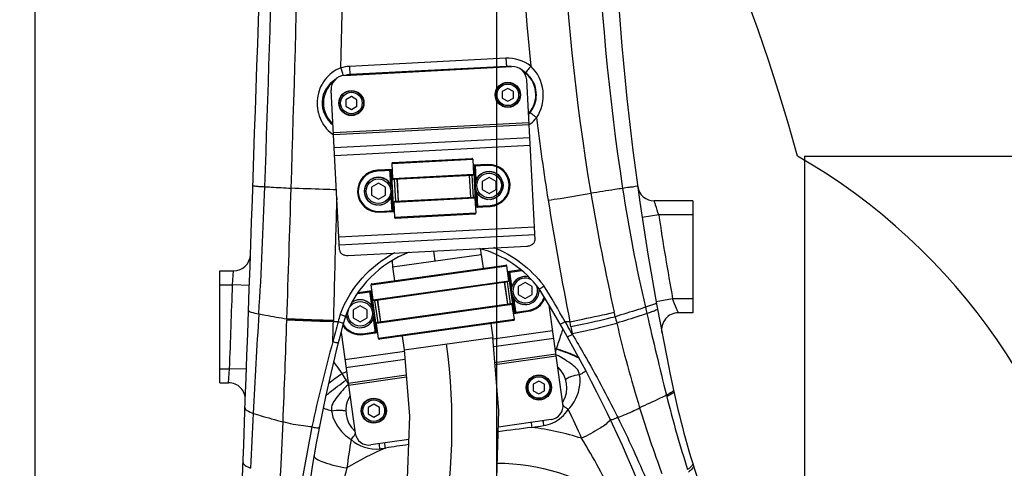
# Model space of a CAD drawing. Header units: millimetres. Extents: x 0 to 8410, y 0 to 5940.
# Tile 101 of 122: x 4708 to 5060, y 4448 to 4608. Entities that reach past the tile are written whole.
import ezdxf

# ---------------------------------------------------------------- set-up
doc = ezdxf.new("R2010")
doc.units = ezdxf.units.MM
doc.header["$LTSCALE"] = 462.55
doc.linetypes.add('CENTER', pattern=[0.6, 0.375, -0.075, 0.075, -0.075])
doc.layers.get('0').update_dxf_attribs({"linetype": 'CONTINUOUS'})
for name, color, linetype in [('204102000021_DXF_AXIS', 7, 'CONTINUOUS'), ('204102000021_DXF_DIMENSION', 7, 'CONTINUOUS'), ('304102000222DXF_CONTINUOUS_LINE', 7, 'CONTINUOUS'), ('304105000086DXF_CONTINUOUS_LINE', 7, 'CONTINUOUS'), ('304105000088DXF_CONTINUOUS_LINE', 7, 'CONTINUOUS'), ('304109000014DXF_CONTINUOUS_LINE', 7, 'CONTINUOUS'), ('304109000016DXF_CONTINUOUS_LINE', 7, 'CONTINUOUS'), ('501023000017DXF_CONTINUOUS_LINE', 7, 'CONTINUOUS'), ('501023000027DXF_CONTINUOUS_LINE', 7, 'CONTINUOUS'), ('604006000002DXF_CONTINUOUS_LINE', 7, 'CONTINUOUS'), ('604006000006DXF_CONTINUOUS_LINE', 7, 'CONTINUOUS'), ('R6-1500_CABLDXF_CONTINUOUS_LINE', 7, 'CONTINUOUS')]:
    doc.layers.add(name, color=color, linetype=linetype)
doc.styles.get("Standard").update_dxf_attribs({"font": 'txt', "width": 0.7})
doc.dimstyles.new('DIMSTYLE_1', dxfattribs={"dimtxt": 65, "dimasz": 50, "dimexe": 1, "dimexo": 0, "dimgap": 1.625, "dimtad": 1, "dimdsep": 46, "dimtxsty": 'Standard', "dimblk": '_FILLED', "dimblk1": '_FILLED', "dimblk2": '_FILLED', "dimcen": 0.09, "dimclrt": 5, "dimazin": 2, "dimtp": 0.5, "dimtm": 0.5, "dimtfac": 1, "dimtofl": 0, "dimtmove": 0, "dimatfit": 3, "dimldrblk": '_FILLED', "dimfxl": 0, "dimtolj": 1, "dimarcsym": 0})
doc.dimstyles.new('DIMSTYLE_11', dxfattribs={"dimtxt": 65, "dimasz": 50, "dimexe": 1, "dimexo": 0, "dimgap": 1.625, "dimtad": 0, "dimtih": 1, "dimtoh": 1, "dimdsep": 46, "dimtxsty": 'Standard', "dimblk": '_FILLED', "dimblk1": '_FILLED', "dimblk2": '_FILLED', "dimcen": 0.09, "dimclrt": 5, "dimazin": 2, "dimtp": 0.8, "dimtm": 0.8, "dimtfac": 1, "dimtofl": 0, "dimtmove": 0, "dimatfit": 3, "dimldrblk": '_FILLED', "dimfxl": 0, "dimtolj": 1, "dimarcsym": 0})
doc.dimstyles.new('DIMSTYLE_16', dxfattribs={"dimtxt": 65, "dimasz": 50, "dimexe": 1, "dimexo": 0, "dimgap": 1.625, "dimtad": 1, "dimdec": 1, "dimdsep": 46, "dimtxsty": 'Standard', "dimblk": '_FILLED', "dimblk1": '_FILLED', "dimblk2": '_FILLED', "dimcen": 0.09, "dimclrt": 5, "dimazin": 2, "dimtp": 2, "dimtm": 2, "dimtfac": 1, "dimtdec": 1, "dimtofl": 0, "dimtmove": 0, "dimatfit": 3, "dimldrblk": '_FILLED', "dimfxl": 0, "dimtolj": 1, "dimarcsym": 0})
doc.dimstyles.new('DIMSTYLE_3', dxfattribs={"dimtxt": 65, "dimasz": 50, "dimexe": 1, "dimexo": 0, "dimgap": 1.625, "dimtad": 1, "dimdsep": 46, "dimtxsty": 'Standard', "dimblk": '_FILLED', "dimblk1": '_FILLED', "dimblk2": '_FILLED', "dimcen": 0.09, "dimclrt": 5, "dimazin": 2, "dimtp": 0.8, "dimtm": 0.8, "dimtfac": 1, "dimtofl": 0, "dimtmove": 0, "dimatfit": 3, "dimldrblk": '_FILLED', "dimfxl": 0, "dimtolj": 1, "dimarcsym": 0})
doc.dimstyles.new('DIMSTYLE_4', dxfattribs={"dimtxt": 65, "dimasz": 50, "dimexe": 1, "dimexo": 0, "dimgap": 1.625, "dimtad": 1, "dimdsep": 46, "dimtxsty": 'Standard', "dimblk": '_FILLED', "dimblk1": '_FILLED', "dimblk2": '_FILLED', "dimcen": 0.09, "dimclrt": 5, "dimazin": 2, "dimtp": 1.2, "dimtm": 1.2, "dimtfac": 1, "dimtofl": 0, "dimtmove": 0, "dimatfit": 3, "dimldrblk": '_FILLED', "dimfxl": 0, "dimtolj": 1, "dimarcsym": 0})
doc.dimstyles.new('DIMSTYLE_7', dxfattribs={"dimtxt": 65, "dimasz": 50, "dimexe": 1, "dimexo": 0, "dimgap": 1.625, "dimtad": 0, "dimtih": 1, "dimtoh": 1, "dimdec": 1, "dimdsep": 46, "dimtxsty": 'Standard', "dimblk": '_FILLED', "dimblk1": '_FILLED', "dimblk2": '_FILLED', "dimcen": 0.09, "dimclrt": 5, "dimazin": 2, "dimtp": 0.5, "dimtm": 0.5, "dimtfac": 1, "dimtdec": 1, "dimtofl": 0, "dimtmove": 0, "dimatfit": 3, "dimldrblk": '_FILLED', "dimfxl": 0, "dimtolj": 1, "dimarcsym": 0})
doc.dimstyles.new('DIMSTYLE_8', dxfattribs={"dimtxt": 65, "dimasz": 50, "dimexe": 1, "dimexo": 0, "dimgap": 1.625, "dimtad": 0, "dimtih": 1, "dimtoh": 1, "dimdec": 1, "dimdsep": 46, "dimtxsty": 'Standard', "dimblk": '_FILLED', "dimblk1": '_FILLED', "dimblk2": '_FILLED', "dimcen": 0.09, "dimclrt": 5, "dimazin": 2, "dimtp": 0.8, "dimtm": 0.8, "dimtfac": 1, "dimtdec": 1, "dimtofl": 0, "dimtmove": 0, "dimatfit": 3, "dimldrblk": '_FILLED', "dimfxl": 0, "dimtolj": 1, "dimarcsym": 0})
doc.dimstyles.new('DIMSTYLE_9', dxfattribs={"dimtxt": 65, "dimasz": 50, "dimexe": 1, "dimexo": 0, "dimgap": 1.625, "dimtad": 0, "dimtih": 1, "dimtoh": 1, "dimdec": 1, "dimdsep": 46, "dimtxsty": 'Standard', "dimblk": '_FILLED', "dimblk1": '_FILLED', "dimblk2": '_FILLED', "dimcen": 0.09, "dimclrt": 5, "dimazin": 2, "dimtp": 1.2, "dimtm": 1.2, "dimtfac": 1, "dimtdec": 1, "dimtofl": 0, "dimtmove": 0, "dimatfit": 3, "dimldrblk": '_FILLED', "dimfxl": 0, "dimtolj": 1, "dimarcsym": 0})

# ---------------------------------------------------------------- blocks, each defined once
blk = doc.blocks.new('_FILLED')
at = {"color": 0, "linetype": 'ByBlock'}
blk.add_solid([(0, 0), (-1, 0.17), (-1, -0.17)], dxfattribs=at)
blk = doc.blocks.new('*D5')
at = {"layer": '204102000021_DXF_DIMENSION', "color": 2, "linetype": 'Continuous'}
for p, q in [((4759.48, 4948.26), (4173.79, 4948.26)), ((4183.79, 4948.26), (4183.79, 4658.26)), ((4183.79, 4368.26), (4183.79, 4658.26)), ((4736.47, 4368.26), (4173.79, 4368.26))]:
    blk.add_line(p, q, dxfattribs=at)
at = {"layer": '204102000021_DXF_DIMENSION', "color": 2, "linetype": 'Continuous', "xscale": 50, "yscale": 50, "zscale": 50}
for p, rotation in [((4183.79, 4948.26), 90), ((4183.79, 4368.26), 270)]:
    blk.add_blockref('_FILLED', p, dxfattribs=dict(at, rotation=rotation))
blk = doc.blocks.new('*D7')
at = {"layer": '204102000021_DXF_DIMENSION', "color": 2, "linetype": 'Continuous'}
for p, q in [((5054.77, 5253.86), (3942.64, 5253.86)), ((3952.64, 5253.86), (3952.64, 4586.31)), ((3952.64, 3918.76), (3952.64, 4586.31)), ((4562.92, 3918.76), (3942.64, 3918.76))]:
    blk.add_line(p, q, dxfattribs=at)
at = {"layer": '204102000021_DXF_DIMENSION', "color": 2, "linetype": 'Continuous', "xscale": 50, "yscale": 50, "zscale": 50}
for p, rotation in [((3952.64, 5253.86), 90), ((3952.64, 3918.76), 270)]:
    blk.add_blockref('_FILLED', p, dxfattribs=dict(at, rotation=rotation))
blk = doc.blocks.new('*D9')
at = {"layer": '204102000021_DXF_DIMENSION', "color": 2, "linetype": 'Continuous'}
for p, q in [((4713.77, 4123.76), (4713.77, 5357.32)), ((4878.77, 4368.26), (4878.77, 5357.32)), ((4713.77, 5347.32), (4796.27, 5347.32)), ((4878.77, 5347.32), (4796.27, 5347.32))]:
    blk.add_line(p, q, dxfattribs=at)
at = {"layer": '204102000021_DXF_DIMENSION', "color": 2, "linetype": 'Continuous', "xscale": 50, "yscale": 50, "zscale": 50, "rotation": 180}
blk.add_blockref('_FILLED', (4713.77, 5347.32), dxfattribs=at)
at = {"layer": '204102000021_DXF_DIMENSION', "color": 2, "linetype": 'Continuous', "xscale": 50, "yscale": 50, "zscale": 50}
blk.add_blockref('_FILLED', (4878.77, 5347.32), dxfattribs=at)
blk = doc.blocks.new('*D13')
at = {"layer": '204102000021_DXF_DIMENSION', "color": 2, "linetype": 'Continuous'}
for p, q in [((4988.77, 4559.26), (4988.77, 3708.33)), ((4988.77, 3708.33), (4925.67, 3543.01)), ((4925.67, 3543.01), (4925.67, 2879.85))]:
    blk.add_line(p, q, dxfattribs=at)
blk = doc.blocks.new('*D28')
at = {"layer": '204102000021_DXF_DIMENSION', "color": 2, "linetype": 'Continuous'}
blk.add_line((4878.77, 5664.21), (6289.17, 5664.21), dxfattribs=at)
blk = doc.blocks.new('*D29')
at = {"layer": '204102000021_DXF_DIMENSION', "color": 2, "linetype": 'Continuous'}
blk.add_line((4988.77, 4559.26), (6289.17, 4559.26), dxfattribs=at)
blk = doc.blocks.new('*D32')
at = {"layer": '204102000021_DXF_DIMENSION', "color": 2, "linetype": 'Continuous'}
blk.add_line((3796.72, 4871.97), (3796.72, 2879.85), dxfattribs=at)
blk = doc.blocks.new('*D33')
at = {"layer": '204102000021_DXF_DIMENSION', "color": 2, "linetype": 'Continuous'}
for p, q in [((4878.77, 5664.21), (6660.94, 5664.21)), ((6650.94, 5664.21), (6650.94, 4395.43)), ((6650.94, 3126.65), (6650.94, 4395.43)), ((5123.89, 3126.65), (6660.94, 3126.65))]:
    blk.add_line(p, q, dxfattribs=at)
at = {"layer": '204102000021_DXF_DIMENSION', "color": 2, "linetype": 'Continuous', "xscale": 50, "yscale": 50, "zscale": 50}
for p, rotation in [((6650.94, 5664.21), 90), ((6650.94, 3126.65), 270)]:
    blk.add_blockref('_FILLED', p, dxfattribs=dict(at, rotation=rotation))

msp = doc.modelspace()

# ---------------------------------------------------------------- linework, layer by layer
at = {"color": 2, "linetype": 'Continuous'}
for centre, radius, start, end in [((4876.272, 4368.258), 1295.948, 295, 180), ((4296.272, 4368.258), 715.948, 15.472705, 134.527295), ((4876.272, 4368.258), 220.411, 318.45899, 60.06166)]:
    msp.add_arc(centre, radius, start, end, dxfattribs=at)
at = {"layer": '204102000021_DXF_AXIS', "color": 7, "linetype": 'CENTER'}
msp.add_line((4878.774, 4368.258), (4878.774, 4510.566), dxfattribs=at)
at = {"layer": '304102000222DXF_CONTINUOUS_LINE', "color": 9, "linetype": 'Continuous'}
for p, q in [((4882.01, 4594.28), (4826.087, 4591.35)), ((4882.01, 4594.28), (4882.173, 4591.175)), ((4822.958, 4590.801), (4823.791, 4588.069)), ((4826.087, 4591.35), (4826.25, 4588.244)), ((4882.165, 4591.339), (4826.242, 4588.407)), ((4936.641, 4538.258), (4930.707, 4537.369)), ((4948.774, 4538.258), (4936.641, 4538.258)), ((4821.14, 4531.158), (4821.118, 4530.403)), ((4821.14, 4531.158), (4821.119, 4530.403)), ((4784.302, 4513.258), (4784.688, 4518.258)), ((4779.774, 4513.258), (4784.302, 4513.258)), ((4790.299, 4513.047), (4784.302, 4513.258)), ((4941.603, 4508.258), (4935.699, 4507.188)), ((4948.774, 4508.258), (4941.603, 4508.258)), ((4803.703, 4501.08), (4803.681, 4500.651)), ((4803.699, 4501.08), (4803.684, 4500.65)), ((4820.325, 4500.492), (4820.315, 4500.075)), ((4822.029, 4500.075), (4820.315, 4500.075)), ((4904.895, 4500.075), (4903.201, 4500.075)), ((4905.776, 4495.504), (4905.713, 4495.825)), ((4899.617, 4490.443), (4900.019, 4490.398)), ((4899.619, 4490.454), (4900.019, 4490.398)), ((4820.388, 4485.741), (4821.226, 4484.556)), ((4820.391, 4485.743), (4821.226, 4484.556)), ((4779.774, 4483.258), (4783.242, 4483.258)), ((4782.85, 4478.258), (4783.242, 4483.258)), ((4789.238, 4483.044), (4783.242, 4483.258)), ((4939.379, 4473.775), (4939.524, 4473.267)), ((4939.386, 4473.78), (4939.517, 4473.261)), ((4921.782, 4466.331), (4922.01, 4465.885)), ((4921.787, 4466.332), (4922.01, 4465.885))]:
    msp.add_line(p, q, dxfattribs=at)
at = {"layer": '304102000222DXF_CONTINUOUS_LINE', "color": 7, "linetype": 'Continuous'}
for p, q in [((4948.774, 4543.258), (4935.057, 4543.258)), ((4948.774, 4543.258), (4948.774, 4503.258)), ((4779.774, 4478.258), (4779.774, 4518.258)), ((4779.774, 4518.258), (4784.688, 4518.258)), ((4948.774, 4503.258), (4943.66, 4503.258)), ((4779.774, 4478.258), (4782.85, 4478.258))]:
    msp.add_line(p, q, dxfattribs=at)
for centre, radius, start, end in [((-60169.653, 6794.428), 65000, 357.89618353, 358.34587464), ((5919.683, 4685.447), 1000, 169.256485, 192.14245), ((4882.697, 4581.189), 10, 318.1312, 55.96336), ((4826.774, 4578.258), 10, 130.03852, 227.86886), ((4935.057, 4549.258), 6, 187.87493, 270), ((4861.984, 4487.719), 40, 36.95405, 74.6409), ((4784.688, 4524.258), 6, 270, 357.99831), ((4861.984, 4487.719), 40, 111.34391, 159.04549), ((4467.964, 4249.97), 500, 16.06311, 31.57345), ((5306.273, 4367.787), 500, 164.42651, 179.93689), ((4943.66, 4497.258), 6, 89.99912, 190.91339), ((4893.793, 4476.553), 10, 329.4111, 46.5889), ((4782.85, 4472.258), 6, 357.95244, 90), ((5235.344, 4538.207), 300, 192.14245, 205.48346), ((4834.774, 4468.258), 10, 149.4111, 226.5889)]:
    msp.add_arc(centre, radius, start, end, dxfattribs=at)
at = {"layer": '304102000222DXF_CONTINUOUS_LINE', "color": 9, "linetype": 'Continuous'}
for centre, radius, start, end in [((5750.518, 4678.064), 863.985, 175.247337, 185.755062), ((5691.605, 4676.56), 790.104, 174.806734, 189.512631), ((-24192.331, 5559.337), 29005.777, 358.0025626, 358.3939403), ((-10555.593, 5035.238), 15368.568, 358.1825105, 358.9238797), ((-15463.912, 5187.501), 20295.644, 358.315238, 358.7552425), ((5829.594, 4683.507), 916.015, 176.031927, 188.522999), ((4826.782, 4578.199), 13.169, 93.02446, 106.87825), ((4882.696, 4581.178), 10.176, 84.16183, 92.99416), ((4882.699, 4581.219), 10.134, 83.1163, 84.15499), ((4882.685, 4581.175), 10.181, 51.35124, 58.82817), ((4826.774, 4578.258), 10.163, 93, 103.11583), ((4882.354, 4580.765), 10.708, 39.82842, 51.34091), ((4882.703, 4581.18), 10.152, 316.85336, 321.42881), ((4882.663, 4581.231), 13.165, 308.75194, 321.38391), ((5753.785, 4678.803), 867.311, 187.006029, 188.975796), ((4882.713, 4581.176), 13.092, 305.32997, 306.88323), ((4882.731, 4581.153), 13.063, 306.88306, 308.7347), ((4826.928, 4576.973), 11.978, 233.89732, 235.03421), ((4826.895, 4576.926), 11.921, 235.03376, 236.65898), ((-15260.658, 5187.514), 20076.096, 358.0405845, 358.1740216), ((10751.967, 4359.531), 5933.31, 178.214807, 178.3424336), ((5702.954, 4679.104), 801.718, 189.55794, 192.656269), ((5933.207, 4707.253), 1048.974, 188.981719, 191.391092), ((5919.683, 4685.447), 994, 188.51553, 190.268343), ((11628.3, 4335.041), 6809.985, 178.3560956, 178.607841), ((-60169.653, 6794.428), 64994, 357.96214732, 357.98861049), ((4862.068, 4487.748), 41.895, 36.82417, 37.26706), ((4467.622, 4249.857), 502.333, 29.87518, 31.5713), ((7545.801, 4330.279), 2757.528, 176.411339, 177.151735), ((5306.724, 4367.689), 502.45, 164.42328, 164.72325), ((4861.8, 4487.753), 41.802, 158.71956, 159.17902), ((5259.467, 4579.563), 347.193, 192.9318, 193.32769), ((6452.015, 4851.915), 1559.176, 192.931893, 194.035426), ((-2534.618, 4751.278), 7342.581, 357.7596921, 358.0439182), ((2676.893, 4546.726), 2143.93, 358.562248, 358.75317), ((5313.62, 4366.813), 509.334, 164.8326, 165.66341), ((4462.615, 4248.881), 507.163, 29.0963, 29.68908), ((5584.741, 4629.127), 691.989, 190.895919, 191.106683), ((5386.044, 4608.926), 477.131, 193.2548, 197.01227), ((5202.895, 4394.165), 317.797, 161.42667, 162.37348), ((5752.682, 4210.389), 897.485, 161.34095, 161.484886), ((5259.397, 4369.321), 456.311, 164.28242, 168.22669), ((4925.009, 4482.836), 26.108, 163.48968, 165.31621), ((4890.271, 4466.691), 23.61, 65.35753, 66.30668), ((4880.116, 4334.142), 157.928, 110.41204, 111.0629), ((4853.161, 4435.2), 55.019, 128.79863, 128.97437), ((4806.223, 4466.95), 22.292, 29.96867, 33.26329), ((4806.581, 4467.16), 21.877, 29.36362, 29.95973), ((4841.703, 4459.215), 24.408, 130.79507, 131.29735), ((5336.088, 4572.391), 408.773, 194.03444, 197.83659), ((10971.547, 4157.259), 6187.639, 177.127866, 177.3101108), ((5349.141, 4597.816), 438.592, 197.03493, 200.27333), ((3730.501, 4506.4), 1072.678, 356.668308, 357.748057), ((4927.115, 4468.108), 36.332, 186.38465, 189.242), ((4928.051, 4468.239), 33.027, 186.22534, 189.27653), ((4893.517, 4475.419), 12.653, 278.81689, 294.32927), ((4559.995, 4285.43), 404.499, 22.839, 26.49499), ((5241.526, 4373.031), 438.059, 168.22484, 170.96369), ((5157.329, 2373.412), 2105.738, 97.259121, 97.587443), ((4878.485, 4361.06), 102.015, 72.55104, 82.8097), ((4808.222, 4451.398), 28.936, 6.3863, 10.02957), ((4808.731, 4451.47), 30.414, 6.42608, 9.93138), ((5213.876, 2035.623), 2448.131, 98.614285, 98.809293), ((4881.512, 4354.745), 108.798, 113.02681, 121.18519)]:
    msp.add_arc(centre, radius, start, end, dxfattribs=at)
for points in [[(4890.888, 4591.427), (4888.46, 4593.368), (4885.114, 4594.443), (4882.01, 4594.28)], [(4793.681, 4502.881), (4794.633, 4518.023), (4795.293, 4533.184), (4795.821, 4548.347)], [(4923.695, 4547.748), (4925.841, 4533.474), (4928.648, 4519.293), (4931.87, 4505.223)], [(4877.566, 4526.694), (4884.505, 4523.92), (4890.883, 4519.065), (4895.409, 4513.117)], [(4931.867, 4505.222), (4932.04, 4504.476), (4932.214, 4503.73), (4932.388, 4502.984)], [(4921.077, 4501.864), (4920.955, 4502.391), (4920.833, 4502.918), (4920.719, 4503.447)], [(4905.227, 4498.323), (4905.115, 4498.907), (4905.003, 4499.491), (4904.898, 4500.076)], [(4821.226, 4484.556), (4821.94, 4483.546), (4822.655, 4482.536), (4823.358, 4481.518)], [(4818.687, 4478.079), (4820.194, 4479.29), (4821.759, 4480.431), (4823.358, 4481.518)], [(4823.358, 4481.518), (4823.86, 4480.738), (4824.354, 4479.953), (4824.863, 4479.177)], [(4898.729, 4463.889), (4900.959, 4464.897), (4902.952, 4466.62), (4904.316, 4468.652)], [(4909.075, 4458.38), (4907.626, 4461.865), (4905.977, 4465.264), (4904.316, 4468.652)], [(4891.254, 4462.273), (4892.655, 4462.486), (4894.056, 4462.7), (4895.456, 4462.915)], [(4826.657, 4457.902), (4826.101, 4454.552), (4825.567, 4451.195), (4825.176, 4447.822)], [(4826.657, 4457.902), (4829.354, 4455.502), (4833.397, 4454.152), (4836.978, 4454.617)], [(4920.957, 4436.778), (4917.211, 4444.093), (4913.378, 4451.379), (4909.075, 4458.38)], [(4836.978, 4454.617), (4837.637, 4454.703), (4838.296, 4454.788), (4838.954, 4454.875)], [(4878.923, 4449.494), (4893.562, 4449.465), (4908.672, 4444.738), (4920.957, 4436.778)], [(4825.176, 4447.822), (4822.832, 4439.32), (4820.993, 4430.682), (4819.285, 4422.03)]]:
    msp.add_open_spline(points, degree=3, dxfattribs=at)
for points, knots in [([(4822.958, 4590.801), (4820.732, 4590.014), (4816.715, 4586.946), (4814.034, 4580.036), (4814.936, 4572.696), (4817.966, 4568.684), (4819.87, 4567.295)], [0, 0, 0, 0, 0.2494305, 0.4995369, 0.7510639, 1, 1, 1, 1]), ([(4890.888, 4591.427), (4890.675, 4591.161), (4890.06, 4590.394), (4889.448, 4589.624), (4889.043, 4589.127)], [0, 0, 0, 0, 0.347048, 1, 1, 1, 1]), ([(4892.95, 4573.014), (4894.815, 4575.719), (4896.497, 4582.732), (4893.307, 4589.199), (4890.888, 4591.427)], [0, 0, 0, 0, 0.4998201, 1, 1, 1, 1]), ([(4821.016, 4586.691), (4818.434, 4585.036), (4814.466, 4578.898), (4817.762, 4572.358), (4820.168, 4570.45)], [0, 0, 0, 0, 0.499828, 1, 1, 1, 1]), ([(4890.641, 4574.85), (4892.051, 4576.62), (4893.792, 4581.244), (4892.026, 4585.884), (4890.577, 4587.623)], [0, 0, 0, 0, 0.4999779, 1, 1, 1, 1]), ([(4892.95, 4573.014), (4892.683, 4573.227), (4891.913, 4573.839), (4891.147, 4574.455), (4890.641, 4574.85)], [0, 0, 0, 0, 0.3470184, 1, 1, 1, 1]), ([(4791.541, 4548.696), (4791.538, 4548.603), (4792.119, 4548.686), (4792.724, 4548.487), (4794.179, 4548.468), (4795.205, 4548.381), (4795.821, 4548.347)], [0, 0, 0, 0, 0.0650105, 0.2556762, 0.5693274, 1, 1, 1, 1]), ([(4795.821, 4548.338), (4796.575, 4548.295), (4799.716, 4548.119), (4802.857, 4547.947), (4805.244, 4547.819)], [0, 0, 0, 0, 0.2399943, 1, 1, 1, 1]), ([(4821.39, 4547.223), (4819.826, 4547.273), (4814.444, 4547.451), (4809.061, 4547.642), (4805.244, 4547.81)], [0, 0, 0, 0, 0.2904823, 1, 1, 1, 1]), ([(4923.695, 4547.748), (4922.787, 4547.605), (4919.011, 4547.013), (4915.234, 4546.426), (4912.366, 4545.983)], [0, 0, 0, 0, 0.2406637, 1, 1, 1, 1]), ([(4929.1, 4548.535), (4929.116, 4548.419), (4928.338, 4548.574), (4927.614, 4548.207), (4925.755, 4548.088), (4924.47, 4547.858), (4923.695, 4547.748)], [0, 0, 0, 0, 0.0644181, 0.2559669, 0.5704191, 1, 1, 1, 1]), ([(4897.095, 4543.488), (4898.537, 4543.717), (4903.63, 4544.532), (4908.721, 4545.361), (4912.366, 4545.983)], [0, 0, 0, 0, 0.2831886, 1, 1, 1, 1]), ([(4936.641, 4538.258), (4936.261, 4539.419), (4935.843, 4540.99), (4935.192, 4542.591), (4935.142, 4543.148), (4935.057, 4543.258)], [0, 0, 0, 0, 0.6988406, 0.9206731, 1, 1, 1, 1]), ([(4822.849, 4502.924), (4824.654, 4507.559), (4829.965, 4516.255), (4837.999, 4522.524), (4842.399, 4524.844)], [0, 0, 0, 0, 0.5000029, 1, 1, 1, 1]), ([(4931.87, 4505.223), (4931.014, 4504.946), (4927.425, 4503.797), (4923.824, 4502.689), (4921.077, 4501.864)], [0, 0, 0, 0, 0.2389537, 1, 1, 1, 1]), ([(4935.36, 4506.439), (4935.178, 4506.361), (4934.029, 4505.917), (4932.855, 4505.539), (4931.87, 4505.223)], [0, 0, 0, 0, 0.1604469, 1, 1, 1, 1]), ([(4935.789, 4506.694), (4935.797, 4506.648), (4935.587, 4506.553), (4935.471, 4506.486), (4935.36, 4506.439)], [0, 0, 0, 0, 0.2785393, 1, 1, 1, 1]), ([(4943.66, 4503.258), (4943.553, 4503.359), (4943.451, 4503.949), (4942.609, 4505.51), (4942.064, 4507.098), (4941.603, 4508.258)], [0, 0, 0, 0, 0.0819967, 0.3073598, 1, 1, 1, 1]), ([(4789.981, 4504.022), (4789.977, 4503.916), (4790.39, 4503.715), (4791.496, 4503.33), (4792.752, 4503.069), (4793.681, 4502.881)], [0, 0, 0, 0, 0.0808905, 0.2728828, 1, 1, 1, 1]), ([(4793.681, 4502.881), (4794.475, 4502.728), (4797.809, 4502.096), (4801.151, 4501.508), (4803.699, 4501.08)], [0, 0, 0, 0, 0.2385657, 1, 1, 1, 1]), ([(4904.895, 4500.075), (4906.416, 4500.383), (4911.698, 4501.468), (4916.974, 4502.582), (4920.717, 4503.447)], [0, 0, 0, 0, 0.2876686, 1, 1, 1, 1]), ([(4905.227, 4498.323), (4906.753, 4498.642), (4912.048, 4499.77), (4917.335, 4500.937), (4921.077, 4501.864)], [0, 0, 0, 0, 0.2878647, 1, 1, 1, 1]), ([(4932.384, 4502.982), (4931.531, 4502.697), (4927.954, 4501.515), (4924.363, 4500.376), (4921.624, 4499.528)], [0, 0, 0, 0, 0.2388035, 1, 1, 1, 1]), ([(4936.189, 4504.505), (4936.207, 4504.409), (4935.724, 4504.245), (4935.148, 4503.931), (4933.868, 4503.497), (4932.938, 4503.168), (4932.384, 4502.982)], [0, 0, 0, 0, 0.0710552, 0.262585, 0.5741263, 1, 1, 1, 1]), ([(4820.315, 4500.075), (4818.695, 4500.114), (4813.15, 4500.262), (4807.605, 4500.438), (4803.684, 4500.65)], [0, 0, 0, 0, 0.2922048, 1, 1, 1, 1]), ([(4820.325, 4500.492), (4818.706, 4500.532), (4813.162, 4500.684), (4807.619, 4500.865), (4803.699, 4501.08)], [0, 0, 0, 0, 0.292163, 1, 1, 1, 1]), ([(4822.029, 4500.075), (4822.481, 4499.952), (4823.141, 4499.699), (4823.667, 4499.704), (4823.944, 4499.54), (4823.958, 4499.589)], [0, 0, 0, 0, 0.7071996, 0.9234767, 1, 1, 1, 1]), ([(4903.201, 4500.075), (4902.796, 4499.843), (4902.225, 4499.432), (4901.717, 4499.306), (4901.492, 4499.076), (4901.467, 4499.12)], [0, 0, 0, 0, 0.7075483, 0.9236335, 1, 1, 1, 1]), ([(4905.713, 4495.825), (4907.248, 4496.152), (4912.568, 4497.314), (4917.879, 4498.53), (4921.624, 4499.528)], [0, 0, 0, 0, 0.2881721, 1, 1, 1, 1]), ([(4905.776, 4495.504), (4905.372, 4495.277), (4904.796, 4494.892), (4904.292, 4494.76), (4904.057, 4494.559), (4904.032, 4494.603)], [0, 0, 0, 0, 0.7073742, 0.9230846, 1, 1, 1, 1]), ([(4905.776, 4495.504), (4907.217, 4493.099), (4912.83, 4483.53), (4918.081, 4473.748), (4921.787, 4466.332)], [0, 0, 0, 0, 0.2526748, 1, 1, 1, 1]), ([(4820.148, 4492.933), (4820.6, 4492.817), (4821.26, 4492.605), (4821.788, 4492.596), (4822.072, 4492.482), (4822.085, 4492.532)], [0, 0, 0, 0, 0.7060644, 0.9220173, 1, 1, 1, 1]), ([(4899.978, 4490.255), (4899.985, 4490.279), (4899.999, 4490.326), (4900.012, 4490.374), (4900.019, 4490.398)], [0, 0, 0, 0, 0.5000239, 1, 1, 1, 1]), ([(4908.329, 4486.9), (4907.785, 4487.194), (4905.08, 4488.501), (4902.25, 4489.532), (4899.978, 4490.256)], [0, 0, 0, 0, 0.2058914, 1, 1, 1, 1]), ([(4908.16, 4487.184), (4907.619, 4487.47), (4904.979, 4488.722), (4902.222, 4489.712), (4900.019, 4490.398)], [0, 0, 0, 0, 0.2096809, 1, 1, 1, 1]), ([(4908.363, 4481.042), (4908.225, 4482.79), (4904.784, 4485.442), (4901.871, 4487.345), (4900.115, 4488.151)], [0, 0, 0, 0, 0.4757673, 1, 1, 1, 1]), ([(4908.363, 4481.042), (4907.26, 4480.996), (4905.596, 4480.537), (4904.172, 4479.931), (4903.37, 4479.441), (4903.427, 4479.236)], [0, 0, 0, 0, 0.6167047, 0.8812845, 1, 1, 1, 1]), ([(4904.316, 4468.652), (4905.079, 4469.529), (4907.698, 4473.061), (4909.006, 4477.848), (4908.363, 4481.042)], [0, 0, 0, 0, 0.2629078, 1, 1, 1, 1]), ([(4910.607, 4482.494), (4910.635, 4482.441), (4910.3, 4482.305), (4910.012, 4482.019), (4909.228, 4481.581), (4908.689, 4481.238), (4908.363, 4481.042)], [0, 0, 0, 0, 0.0670845, 0.2601876, 0.57457, 1, 1, 1, 1]), ([(4817.52, 4473.498), (4817.975, 4473.913), (4820.332, 4475.921), (4822.83, 4477.758), (4824.863, 4479.177)], [0, 0, 0, 0, 0.1989651, 1, 1, 1, 1]), ([(4825.594, 4477.553), (4824.127, 4476.265), (4821.802, 4473.608), (4819.292, 4469.994), (4819.675, 4468.252)], [0, 0, 0, 0, 0.5225309, 1, 1, 1, 1]), ([(4939.387, 4473.775), (4938.634, 4473.407), (4935.459, 4471.875), (4932.25, 4470.412), (4929.792, 4469.328)], [0, 0, 0, 0, 0.2378822, 1, 1, 1, 1]), ([(4941.697, 4475.214), (4941.587, 4475.109), (4940.869, 4474.548), (4940.059, 4474.124), (4939.387, 4473.778)], [0, 0, 0, 0, 0.1676029, 1, 1, 1, 1]), ([(4941.814, 4474.683), (4941.704, 4474.579), (4940.989, 4474.024), (4940.185, 4473.604), (4939.517, 4473.261)], [0, 0, 0, 0, 0.1674287, 1, 1, 1, 1]), ([(4941.94, 4475.641), (4941.954, 4475.578), (4941.889, 4475.404), (4941.772, 4475.286), (4941.697, 4475.214)], [0, 0, 0, 0, 0.3821708, 1, 1, 1, 1]), ([(4942.055, 4475.104), (4942.069, 4475.042), (4942.004, 4474.87), (4941.888, 4474.754), (4941.814, 4474.683)], [0, 0, 0, 0, 0.3811019, 1, 1, 1, 1]), ([(4904.316, 4468.652), (4903.765, 4469.028), (4903.092, 4469.531), (4902.484, 4470.108), (4902.367, 4470.231)], [0, 0, 0, 0, 0.7965082, 1, 1, 1, 1]), ([(4788.745, 4469.216), (4788.731, 4468.842), (4789.959, 4468.023), (4790.922, 4467.604), (4791.68, 4467.304)], [0, 0, 0, 0, 0.314343, 1, 1, 1, 1]), ([(4791.68, 4467.304), (4792.52, 4467.042), (4796.059, 4465.962), (4799.624, 4464.969), (4802.351, 4464.25)], [0, 0, 0, 0, 0.2377165, 1, 1, 1, 1]), ([(4816.685, 4469.294), (4816.67, 4469.22), (4817.06, 4469.1), (4817.86, 4468.725), (4818.926, 4468.462), (4819.675, 4468.252)], [0, 0, 0, 0, 0.0717053, 0.2662185, 1, 1, 1, 1]), ([(4819.675, 4468.252), (4820.742, 4468.458), (4822.43, 4468.52), (4823.88, 4468.348), (4824.772, 4468.2), (4824.777, 4468.008)], [0, 0, 0, 0, 0.6289805, 0.8888717, 1, 1, 1, 1]), ([(4819.675, 4468.252), (4820.003, 4465.136), (4822.438, 4461.113), (4825.747, 4458.511), (4826.657, 4457.902)], [0, 0, 0, 0, 0.7409629, 1, 1, 1, 1]), ([(4922.01, 4465.885), (4922.785, 4466.169), (4925.433, 4467.185), (4928.048, 4468.323), (4929.793, 4469.323)], [0, 0, 0, 0, 0.2910794, 1, 1, 1, 1]), ([(4812.685, 4462.426), (4811.664, 4462.529), (4808.191, 4462.939), (4804.714, 4463.518), (4802.351, 4464.25)], [0, 0, 0, 0, 0.2932427, 1, 1, 1, 1]), ([(4918.989, 4464.77), (4918.134, 4463.482), (4914.618, 4461.326), (4911.255, 4459.389), (4909.075, 4458.38)], [0, 0, 0, 0, 0.3916446, 1, 1, 1, 1]), ([(4919.158, 4465.432), (4919.199, 4465.346), (4919.187, 4465.09), (4919.066, 4464.886), (4918.989, 4464.77)], [0, 0, 0, 0, 0.4038931, 1, 1, 1, 1]), ([(4922.01, 4465.885), (4921.473, 4465.562), (4920.796, 4465.315), (4919.465, 4464.788), (4919.326, 4465.08)], [0, 0, 0, 0, 0.6594011, 1, 1, 1, 1]), ([(4812.685, 4462.426), (4813.257, 4462.277), (4813.921, 4462.226), (4815.241, 4462.06), (4815.297, 4462.349)], [0, 0, 0, 0, 0.6680865, 1, 1, 1, 1]), ([(4826.657, 4457.902), (4826.831, 4458.1), (4827.403, 4458.797), (4827.951, 4459.539), (4828.2, 4460.129)], [0, 0, 0, 0, 0.2919502, 1, 1, 1, 1]), ([(4788.046, 4449.774), (4788.032, 4449.383), (4789.052, 4448.446), (4790.023, 4447.972), (4790.725, 4447.646)], [0, 0, 0, 0, 0.3357325, 1, 1, 1, 1]), ([(4813.432, 4452.092), (4813.356, 4451.65), (4814.823, 4450.58), (4817.145, 4449.661), (4820.925, 4448.55), (4823.697, 4448.034), (4825.176, 4447.822)], [0, 0, 0, 0, 0.1053578, 0.3316286, 0.6492955, 1, 1, 1, 1]), ([(4948.651, 4448.898), (4948.582, 4448.771), (4948.112, 4448.112), (4947.482, 4447.591), (4946.963, 4447.182)], [0, 0, 0, 0, 0.1797356, 1, 1, 1, 1]), ([(4948.766, 4449.477), (4948.792, 4449.393), (4948.787, 4449.183), (4948.705, 4448.998), (4948.651, 4448.898)], [0, 0, 0, 0, 0.4352118, 1, 1, 1, 1]), ([(4949.044, 4448.584), (4949.142, 4448.269), (4948.483, 4447.276), (4947.773, 4446.697), (4947.254, 4446.284)], [0, 0, 0, 0, 0.3326805, 1, 1, 1, 1])]:
    msp.add_open_spline(points, degree=3, knots=knots, dxfattribs=at)
at = {"layer": '304102000222DXF_CONTINUOUS_LINE', "color": 7, "linetype": 'Continuous'}
for points, knots in [([(4893.948, 4511.766), (4893.975, 4511.723), (4894.181, 4511.984), (4894.684, 4512.125), (4895.217, 4512.596), (4895.604, 4512.858)], [0, 0, 0, 0, 0.076718, 0.2929406, 1, 1, 1, 1]), ([(4824.63, 4502.024), (4824.644, 4502.073), (4824.308, 4502.036), (4823.868, 4502.336), (4823.174, 4502.465), (4822.728, 4502.611)], [0, 0, 0, 0, 0.0765758, 0.292652, 1, 1, 1, 1])]:
    msp.add_open_spline(points, degree=3, knots=knots, dxfattribs=at)
at = {"layer": '304105000086DXF_CONTINUOUS_LINE', "color": 7, "linetype": 'Continuous'}
for p, q in [((4902.393, 4470.692), (4897.428, 4506.017)), ((4823.062, 4496.261), (4828.123, 4460.254)), ((4898.137, 4465.045), (4879.343, 4462.404)), ((4847.258, 4457.894), (4833.77, 4455.999))]:
    msp.add_line(p, q, dxfattribs=at)
at = {"layer": '304105000086DXF_CONTINUOUS_LINE', "color": 9, "linetype": 'Continuous'}
for p, q in [((4898.717, 4496.849), (4877.426, 4493.857)), ((4899.11, 4494.049), (4877.629, 4491.029)), ((4845.737, 4489.404), (4824.447, 4486.411)), ((4878.089, 4485.504), (4899.881, 4488.567)), ((4878.148, 4484.799), (4899.979, 4487.867)), ((4845.931, 4486.575), (4824.84, 4483.611)), ((4825.611, 4478.129), (4846.378, 4481.048)), ((4825.709, 4477.429), (4846.435, 4480.341))]:
    msp.add_line(p, q, dxfattribs=at)
at = {"layer": '304105000086DXF_CONTINUOUS_LINE', "color": 7, "linetype": 'Continuous'}
for centre, start, end in [((4897.441, 4469.996), 278, 8), ((4833.074, 4460.95), 188, 278)]:
    msp.add_arc(centre, 5, start, end, dxfattribs=at)
at = {"layer": '304105000088DXF_CONTINUOUS_LINE', "color": 7, "linetype": 'Continuous'}
for p, q in [((4824.253, 4588.139), (4884.171, 4591.28)), ((4892.421, 4529.384), (4889.426, 4586.548)), ((4822.517, 4525.72), (4819.521, 4582.885)), ((4825.624, 4523.759), (4889.536, 4527.109))]:
    msp.add_line(p, q, dxfattribs=at)
at = {"layer": '304105000088DXF_CONTINUOUS_LINE', "color": 9, "linetype": 'Continuous'}
for p, q in [((4890.228, 4571.226), (4820.324, 4567.562)), ((4890.266, 4570.52), (4820.361, 4566.856)), ((4820.599, 4562.327), (4890.503, 4565.991)), ((4820.747, 4559.502), (4890.651, 4563.166)), ((4822.274, 4530.371), (4892.178, 4534.034)), ((4822.422, 4527.546), (4892.326, 4531.21))]:
    msp.add_line(p, q, dxfattribs=at)
at = {"layer": '304105000088DXF_CONTINUOUS_LINE', "color": 7, "linetype": 'Continuous'}
for centre, start, end in [((4884.432, 4586.286), 3, 93), ((4824.515, 4583.146), 93, 183)]:
    msp.add_arc(centre, 5, start, end, dxfattribs=at)
for points, knots in [([(4889.536, 4527.109), (4889.922, 4527.129), (4890.666, 4527.269), (4891.623, 4527.764), (4892.285, 4528.491), (4892.436, 4529.103), (4892.421, 4529.384)], [0, 0, 0, 0, 0.2879773, 0.5553432, 0.7905274, 1, 1, 1, 1]), ([(4822.517, 4525.72), (4822.532, 4525.44), (4822.746, 4524.846), (4823.48, 4524.192), (4824.484, 4523.8), (4825.238, 4523.739), (4825.624, 4523.759)], [0, 0, 0, 0, 0.2094726, 0.4446568, 0.7120227, 1, 1, 1, 1])]:
    msp.add_open_spline(points, degree=3, knots=knots, dxfattribs=at)
at = {"layer": '304109000014DXF_CONTINUOUS_LINE', "color": 9, "linetype": 'Continuous'}
for p, q in [((4841.222, 4556.684), (4870.183, 4558.202)), ((4840.818, 4549.123), (4840.539, 4554.446)), ((4841.923, 4539.498), (4841.138, 4554.477)), ((4875.606, 4555.983), (4870.313, 4555.706)), ((4871.283, 4541.036), (4870.498, 4556.016)), ((4871.376, 4550.724), (4871.097, 4556.047)), ((4875.606, 4555.983), (4875.591, 4556.283)), ((4836.06, 4553.91), (4836.045, 4554.21)), ((4841.353, 4554.188), (4836.06, 4553.91)), ((4841.505, 4551.292), (4870.465, 4552.81)), ((4842.12, 4551.024), (4842.539, 4543.035)), ((4869.882, 4552.479), (4870.3, 4544.49)), ((4841.324, 4539.466), (4841.045, 4544.789)), ((4870.915, 4544.221), (4841.955, 4542.704)), ((4871.603, 4546.39), (4871.882, 4541.068)), ((4871.067, 4541.325), (4876.36, 4541.603)), ((4876.36, 4541.603), (4876.376, 4541.303)), ((4836.814, 4539.53), (4842.107, 4539.808)), ((4836.814, 4539.53), (4836.83, 4539.231)), ((4871.198, 4538.829), (4842.238, 4537.311))]:
    msp.add_line(p, q, dxfattribs=at)
at = {"layer": '304109000014DXF_CONTINUOUS_LINE', "color": 7, "linetype": 'Continuous'}
for p, q in [((4841.506, 4557), (4869.867, 4558.486)), ((4870.183, 4558.202), (4870.465, 4552.81)), ((4841.338, 4554.487), (4836.045, 4554.21)), ((4841.222, 4556.684), (4841.505, 4551.292)), ((4875.591, 4556.283), (4870.298, 4556.005)), ((4870.813, 4555.732), (4871.117, 4549.935)), ((4841.158, 4548.354), (4840.854, 4554.162)), ((4841.82, 4551.008), (4870.181, 4552.494)), ((4843.073, 4551.074), (4843.491, 4543.085)), ((4843.119, 4551.076), (4843.537, 4543.087)), ((4868.883, 4552.426), (4869.302, 4544.437)), ((4868.929, 4552.429), (4869.348, 4544.44)), ((4841.608, 4539.781), (4841.304, 4545.578)), ((4870.6, 4544.505), (4842.239, 4543.019)), ((4870.915, 4544.221), (4871.198, 4538.829)), ((4871.262, 4547.159), (4871.566, 4541.352)), ((4841.955, 4542.704), (4842.238, 4537.311)), ((4871.083, 4541.026), (4876.376, 4541.303)), ((4836.83, 4539.231), (4842.123, 4539.508)), ((4870.914, 4538.513), (4842.553, 4537.027))]:
    msp.add_line(p, q, dxfattribs=at)
for centre, radius, start, end in [((4869.883, 4558.186), 0.3, 3, 93), ((4840.554, 4554.146), 0.3, 3, 93), ((4841.522, 4556.7), 0.3, 93, 183), ((4871.112, 4555.747), 0.3, 93, 183), ((4875.983, 4548.793), 7.5, 273, 93), ((4836.437, 4546.72), 7.5, 93, 273), ((4841.805, 4551.308), 0.3, 183, 273), ((4870.166, 4552.794), 0.3, 273, 3), ((4870.616, 4544.206), 0.3, 3, 93), ((4842.255, 4542.719), 0.3, 93, 183), ((4871.866, 4541.367), 0.3, 183, 273), ((4841.308, 4539.766), 0.3, 273, 3), ((4842.537, 4537.327), 0.3, 183, 273), ((4870.898, 4538.813), 0.3, 273, 3)]:
    msp.add_arc(centre, radius, start, end, dxfattribs=at)
at = {"layer": '304109000014DXF_CONTINUOUS_LINE', "color": 9, "linetype": 'Continuous'}
for centre, start, end in [((4875.983, 4548.793), 273, 93), ((4836.437, 4546.72), 93, 273)]:
    msp.add_arc(centre, 7.2, start, end, dxfattribs=at)
at = {"layer": '304109000016DXF_CONTINUOUS_LINE', "color": 9, "linetype": 'Continuous'}
for p, q in [((4833.801, 4513.26), (4882.324, 4520.08)), ((4887.672, 4518.307), (4882.672, 4517.604)), ((4884.916, 4503.075), (4882.828, 4517.929)), ((4884.164, 4512.734), (4883.422, 4518.013)), ((4834.552, 4507.913), (4883.076, 4514.732)), ((4883.637, 4506.43), (4882.523, 4514.352)), ((4828.9, 4510.047), (4828.895, 4510.084)), ((4834.149, 4510.785), (4828.9, 4510.047)), ((4834.057, 4505.693), (4833.315, 4510.97)), ((4835.997, 4496.2), (4833.909, 4511.054)), ((4836.302, 4499.777), (4835.188, 4507.699)), ((4884.272, 4506.216), (4835.749, 4499.397)), ((4884.768, 4508.436), (4885.51, 4503.159)), ((4884.676, 4503.344), (4889.924, 4504.082)), ((4889.924, 4504.082), (4889.966, 4503.785)), ((4835.402, 4496.116), (4834.661, 4501.395)), ((4885.024, 4500.869), (4836.501, 4494.049)), ((4830.905, 4495.787), (4836.153, 4496.525)), ((4830.905, 4495.787), (4830.946, 4495.49))]:
    msp.add_line(p, q, dxfattribs=at)
at = {"layer": '304109000016DXF_CONTINUOUS_LINE', "color": 7, "linetype": 'Continuous'}
for p, q in [((4834.056, 4513.599), (4881.985, 4520.335)), ((4883.076, 4514.732), (4882.324, 4520.08)), ((4887.309, 4518.559), (4882.63, 4517.901)), ((4883.167, 4517.674), (4883.975, 4511.924)), ((4834.552, 4507.913), (4833.801, 4513.26)), ((4834.891, 4507.658), (4882.82, 4514.394)), ((4882.646, 4506.291), (4881.533, 4514.213)), ((4882.692, 4506.297), (4881.579, 4514.219)), ((4834.107, 4511.082), (4829.14, 4510.384)), ((4834.463, 4504.958), (4833.654, 4510.715)), ((4884.362, 4509.171), (4885.171, 4503.414)), ((4883.934, 4506.471), (4836.005, 4499.735)), ((4837.246, 4499.91), (4836.133, 4507.832)), ((4837.292, 4499.916), (4836.179, 4507.839)), ((4885.024, 4500.869), (4884.272, 4506.216)), ((4835.658, 4496.455), (4834.85, 4502.205)), ((4884.718, 4503.047), (4889.966, 4503.785)), ((4836.501, 4494.049), (4835.749, 4499.397)), ((4884.769, 4500.53), (4836.84, 4493.794)), ((4830.946, 4495.49), (4836.195, 4496.228))]:
    msp.add_line(p, q, dxfattribs=at)
for centre, radius, start, end in [((4882.027, 4520.038), 0.3, 8, 98), ((4883.464, 4517.716), 0.3, 98, 188), ((4834.098, 4513.302), 0.3, 98, 188), ((4882.778, 4514.691), 0.3, 278, 8), ((4833.357, 4510.673), 0.3, 8, 98), ((4834.85, 4507.955), 0.3, 188, 278), ((4883.975, 4506.174), 0.3, 8, 98), ((4888.922, 4511.212), 7.5, 278, 339.1986), ((4885.468, 4503.456), 0.3, 188, 278), ((4829.902, 4502.917), 7.5, 214.20153, 278), ((4836.046, 4499.438), 0.3, 98, 188), ((4884.727, 4500.827), 0.3, 278, 8), ((4835.361, 4496.414), 0.3, 278, 8), ((4836.798, 4494.091), 0.3, 188, 278)]:
    msp.add_arc(centre, radius, start, end, dxfattribs=at)
at = {"layer": '304109000016DXF_CONTINUOUS_LINE', "color": 9, "linetype": 'Continuous'}
for centre, start, end in [((4829.902, 4502.917), 98, 98.36387), ((4888.922, 4511.212), 278, 341.09004), ((4829.902, 4502.917), 212.19377, 278)]:
    msp.add_arc(centre, 7.2, start, end, dxfattribs=at)
at = {"layer": '501023000017DXF_CONTINUOUS_LINE', "color": 7, "linetype": 'Continuous'}
for p, q in [((4882.697, 4583.498), (4880.697, 4582.343)), ((4884.697, 4582.343), (4882.697, 4583.498)), ((4826.774, 4580.567), (4824.774, 4579.413)), ((4824.774, 4579.413), (4824.774, 4577.103)), ((4828.774, 4579.413), (4826.774, 4580.567)), ((4828.774, 4577.103), (4828.774, 4579.413)), ((4880.697, 4582.343), (4880.697, 4580.034)), ((4880.697, 4580.034), (4882.697, 4578.879)), ((4882.697, 4578.879), (4884.697, 4580.034)), ((4884.697, 4580.034), (4884.697, 4582.343)), ((4824.774, 4577.103), (4826.774, 4575.948)), ((4826.774, 4575.948), (4828.774, 4577.103)), ((4893.793, 4478.862), (4891.793, 4477.707)), ((4891.793, 4477.707), (4891.793, 4475.398)), ((4895.793, 4477.707), (4893.793, 4478.862)), ((4895.793, 4475.398), (4895.793, 4477.707)), ((4891.793, 4475.398), (4893.793, 4474.243)), ((4893.793, 4474.243), (4895.793, 4475.398)), ((4834.774, 4470.567), (4832.774, 4469.413)), ((4836.774, 4469.413), (4834.774, 4470.567)), ((4832.774, 4469.413), (4832.774, 4467.103)), ((4832.774, 4467.103), (4834.774, 4465.948)), ((4834.774, 4465.948), (4836.774, 4467.103)), ((4836.774, 4467.103), (4836.774, 4469.413))]:
    msp.add_line(p, q, dxfattribs=at)
for centre in [(4826.774, 4578.258), (4882.697, 4581.189), (4893.793, 4476.553), (4834.774, 4468.258)]:
    msp.add_circle(centre, 4.36, dxfattribs=at)
at = {"layer": '501023000017DXF_CONTINUOUS_LINE', "color": 9, "linetype": 'Continuous'}
for centre in [(4882.697, 4581.189), (4826.774, 4578.258), (4893.793, 4476.553), (4834.774, 4468.258)]:
    msp.add_circle(centre, 3.86, dxfattribs=at)
at = {"layer": '501023000027DXF_CONTINUOUS_LINE', "color": 7, "linetype": 'Continuous'}
for p, q in [((4875.983, 4551.68), (4873.483, 4550.236)), ((4878.483, 4550.236), (4875.983, 4551.68)), ((4836.437, 4549.607), (4833.937, 4548.164)), ((4833.937, 4548.164), (4833.937, 4545.277)), ((4838.937, 4548.164), (4836.437, 4549.607)), ((4838.937, 4545.277), (4838.937, 4548.164)), ((4873.483, 4550.236), (4873.483, 4547.349)), ((4873.483, 4547.349), (4875.983, 4545.906)), ((4875.983, 4545.906), (4878.483, 4547.349)), ((4878.483, 4547.349), (4878.483, 4550.236)), ((4833.937, 4545.277), (4836.437, 4543.834)), ((4836.437, 4543.834), (4838.937, 4545.277)), ((4888.922, 4514.099), (4886.422, 4512.655)), ((4886.422, 4512.655), (4886.422, 4509.769)), ((4891.422, 4512.655), (4888.922, 4514.099)), ((4891.422, 4509.769), (4891.422, 4512.655)), ((4886.422, 4509.769), (4888.922, 4508.325)), ((4888.922, 4508.325), (4891.422, 4509.769)), ((4829.902, 4505.804), (4827.402, 4504.361)), ((4832.402, 4504.361), (4829.902, 4505.804)), ((4827.402, 4504.361), (4827.402, 4501.474)), ((4832.402, 4501.474), (4832.402, 4504.361)), ((4827.402, 4501.474), (4829.902, 4500.03)), ((4829.902, 4500.03), (4832.402, 4501.474))]:
    msp.add_line(p, q, dxfattribs=at)
for centre in [(4836.437, 4546.72), (4875.983, 4548.793)]:
    msp.add_circle(centre, 5, dxfattribs=at)
at = {"layer": '501023000027DXF_CONTINUOUS_LINE', "color": 9, "linetype": 'Continuous'}
for centre in [(4836.437, 4546.72), (4875.983, 4548.793), (4829.902, 4502.917)]:
    msp.add_circle(centre, 4.4, dxfattribs=at)
at = {"layer": '501023000027DXF_CONTINUOUS_LINE', "color": 7, "linetype": 'Continuous'}
for centre, start, end in [((4888.922, 4511.212), 78.04257, 7.27725), ((4829.902, 4502.917), 182.58221, 127.1803)]:
    msp.add_arc(centre, 5, start, end, dxfattribs=at)
at = {"layer": '501023000027DXF_CONTINUOUS_LINE', "color": 9, "linetype": 'Continuous'}
msp.add_arc((4888.922, 4511.212), 4.4, 64.86148, 20.4415, dxfattribs=at)
at = {"layer": '604006000002DXF_CONTINUOUS_LINE', "color": 7, "linetype": 'Continuous'}
for centre in [(4826.774, 4578.258), (4882.697, 4581.189), (4893.793, 4476.553), (4834.774, 4468.258)]:
    msp.add_circle(centre, 4.5, dxfattribs=at)
at = {"layer": '604006000006DXF_CONTINUOUS_LINE', "color": 7, "linetype": 'Continuous'}
for centre, start, end in [((4836.437, 4546.72), 275.34606, 264.65791), ((4875.983, 4548.793), 275.34606, 264.65791), ((4888.922, 4511.212), 78.04386, 264.65791), ((4829.902, 4502.917), 275.34606, 127.16257)]:
    msp.add_arc(centre, 5, start, end, dxfattribs=at)
at = {"layer": 'R6-1500_CABLDXF_CONTINUOUS_LINE', "color": 7, "linetype": 'Continuous'}
for p, q in [((4873.17, 4524.145), (4872.986, 4526.241)), ((4873.169, 4524.145), (4873.865, 4519.194)), ((4841.298, 4521.736), (4841.48, 4519.692)), ((4841.481, 4519.692), (4842.176, 4514.74)), ((4876.648, 4499.389), (4877.344, 4494.437)), ((4844.96, 4494.935), (4845.656, 4489.984))]:
    msp.add_line(p, q, dxfattribs=at)
at = {"layer": 'R6-1500_CABLDXF_CONTINUOUS_LINE', "color": 9, "linetype": 'Continuous'}
for p, q in [((4841.481, 4519.692), (4873.169, 4524.145)), ((4845.656, 4489.984), (4877.344, 4494.437))]:
    msp.add_line(p, q, dxfattribs=at)
at = {"layer": 'R6-1500_CABLDXF_CONTINUOUS_LINE', "color": 7, "linetype": 'Continuous'}
for points in [[(4767.325, 4204.432), (4781.684, 4219.751), (4797.378, 4238.836), (4812.831, 4260.366), (4827.645, 4284.146), (4841.546, 4310.209), (4854.188, 4338.624), (4865.092, 4369.452), (4873.512, 4402.442), (4878.489, 4436.061), (4879.532, 4468.208), (4877.344, 4494.437)], [(4845.656, 4489.984), (4847.572, 4466.263), (4846.497, 4437.639), (4841.949, 4407.851), (4834.353, 4378.396), (4824.424, 4350.373), (4812.782, 4324.23), (4799.97, 4300.213), (4786.345, 4278.326), (4772.143, 4258.514), (4757.737, 4240.977), (4744.697, 4227.058)]]:
    msp.add_lwpolyline(points, dxfattribs=at)
at = {"layer": 'R6-1500_CABLDXF_CONTINUOUS_LINE', "color": 9, "linetype": 'Continuous'}
msp.add_arc((5467.652, 4607.691), 617.058, 187.66911, 187.999699, dxfattribs=at)
msp.add_open_spline([(4749.512, 4212.802), (4768.217, 4231.507), (4801.669, 4273.64), (4839.251, 4344.015), (4861.803, 4417.881), (4864.086, 4468.541), (4860.774, 4492.108)], degree=3, knots=[0, 0, 0, 0, 0.2564151, 0.5173832, 0.7693037, 1, 1, 1, 1], dxfattribs=at)

# ---------------------------------------------------------------- dimensions: what is measured, and where the dimension line sits
at = {"layer": '204102000021_DXF_DIMENSION', "color": 2, "linetype": 'Continuous'}
for feature_location, offset, dtype, origin, dimstyle, override, picture, middle in [((4878.774, 5664.205), (1410.392, 0), 0, (4878.774, 3918.758), 'DIMSTYLE_9', {"dimgap": 16.250201, "dimtad": 1, "dimtih": 0, "dimtoh": 0}, '*D28', (6321.666, 5680.455)), ((3796.716, 4871.965), (0, -1992.114), 1, (4713.774, 3857.847), 'DIMSTYLE_8', {"dimgap": 16.250005, "dimtad": 1, "dimtih": 0, "dimtoh": 0}, '*D32', (3780.466, 2619.851)), ((4988.774, 4559.258), (1300.392, 0), 0, (4988.774, 3918.758), 'DIMSTYLE_11', {"dimgap": 16.249892, "dimtad": 1, "dimtih": 0, "dimtoh": 0}, '*D29', (6321.666, 4575.508)), ((4988.774, 4559.258), (-63.105, -1679.407), 1, (4713.774, 4559.258), 'DIMSTYLE_7', {"dimgap": 16.250116, "dimtad": 1, "dimtih": 0, "dimtoh": 0}, '*D13', (4909.419, 2710.851))]:
    dim = msp.add_ordinate_dim(feature_location=feature_location, offset=offset, dtype=dtype, origin=origin, dimstyle=dimstyle, override=override, dxfattribs=at)
    dim.commit()
    dim.dimension.update_dxf_attribs({"geometry": picture, "text_midpoint": middle})
for base, p1, p2, angle, dimstyle, picture, middle in [((6650.941, 3126.652), (4878.774, 5664.205), (5123.892, 3126.652), 270, 'DIMSTYLE_16', '*D33', (6650.941, 3952.013)), ((3952.642, 5253.858), (4562.916, 3918.758), (5054.774, 5253.858), 90, 'DIMSTYLE_4', '*D7', (3952.642, 4449.808)), ((4183.79, 4948.258), (4736.466, 4368.258), (4759.48, 4948.258), 90, 'DIMSTYLE_3', '*D5', (4183.79, 4590.008))]:
    dim = msp.add_linear_dim(base=base, p1=p1, p2=p2, angle=angle, dimstyle=dimstyle, dxfattribs=at)
    dim.commit()
    dim.dimension.update_dxf_attribs({"geometry": picture, "text_midpoint": middle, "dimtype": 160})
dim = msp.add_linear_dim(base=(4878.774, 5347.322), p1=(4713.774, 4123.758), p2=(4878.774, 4368.258), dimstyle='DIMSTYLE_1', dxfattribs=at)
dim.commit()
dim.dimension.update_dxf_attribs({"geometry": '*D9', "text_midpoint": (4728.024, 5347.322), "dimtype": 160})

doc.saveas('drawing.dxf')
